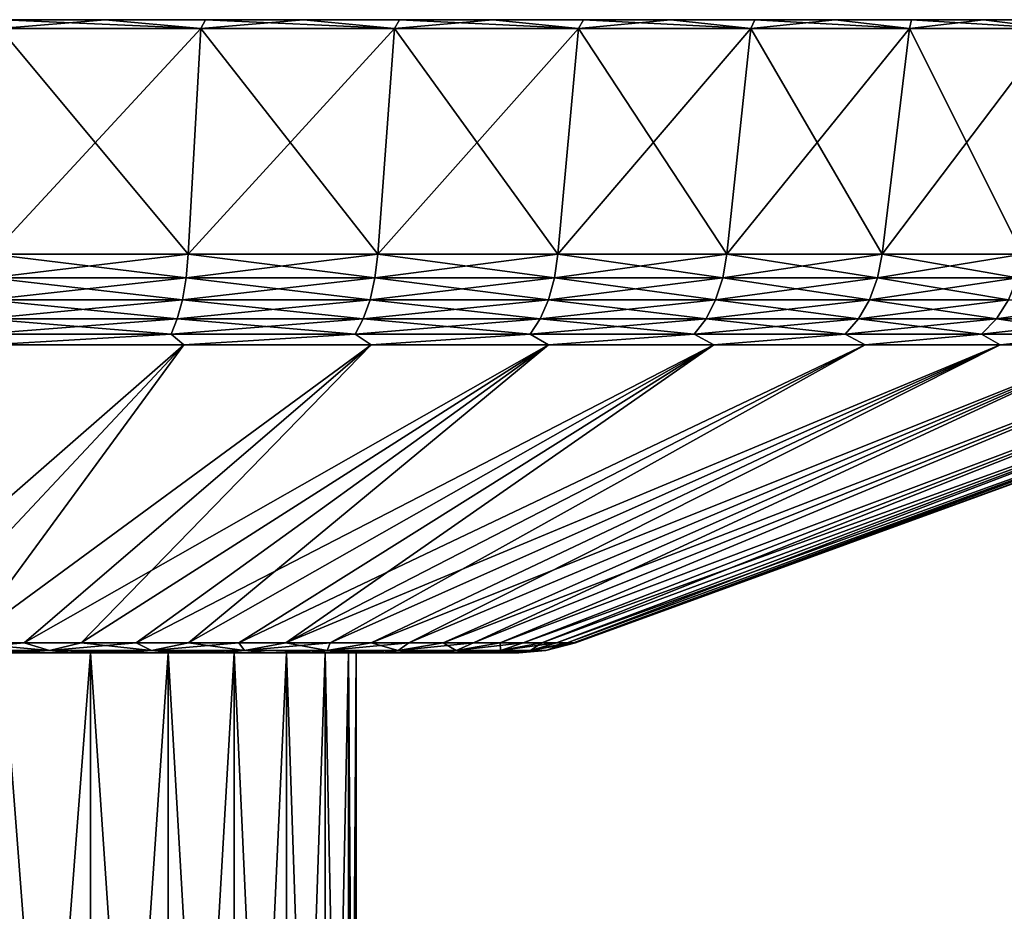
# Model space of a CAD drawing. Header units: metres. Extents: x -109 to 109, y -67 to 73.
# Tile 252 of 253: x 84 to 100, y 58 to 73. Entities that reach past the tile are written whole.
import ezdxf

# ---------------------------------------------------------------- set-up
doc = ezdxf.new("R2010")
doc.units = ezdxf.units.M
doc.layers.add('solid_508035_K244200000C76', color=7, linetype='CONTINUOUS')

msp = doc.modelspace()

# ---------------------------------------------------------------- linework, layer by layer
at = {"layer": 'solid_508035_K244200000C76'}
for points in [[(85.261673, 72.739403, -37.582069), (86.877274, 72.589401, -37.968445), (83.486443, 72.589401, -38.909897)], [(83.542526, 72.739403, -38.025524), (85.261673, 72.739403, -37.582069), (83.486443, 72.589401, -38.909897)], [(83.542526, 72.739403, 23.686111), (83.486443, 72.589401, 24.570484), (86.877274, 72.589401, 23.629032)], [(85.261673, 72.739403, 23.242659), (83.542526, 72.739403, 23.686111), (86.877274, 72.589401, 23.629032)], [(83.542526, 72.739403, -38.025524), (83.542526, 72.739403, 23.686111), (85.261673, 72.739403, 23.242659)], [(83.542526, 72.739403, -38.025524), (85.261673, 72.739403, 23.242659), (85.261673, 72.739403, -37.582069)], [(85.261673, 72.739403, -37.582069), (86.953156, 72.739403, -37.042938), (86.877274, 72.589401, -37.968445)], [(86.953156, 72.739403, 22.703526), (85.261673, 72.739403, 23.242659), (86.877274, 72.589401, 23.629032)], [(85.261673, 72.739403, -37.582069), (85.261673, 72.739403, 23.242659), (86.953156, 72.739403, 22.703526)], [(85.261673, 72.739403, -37.582069), (86.953156, 72.739403, 22.703526), (86.953156, 72.739403, -37.042938)], [(88.61161, 72.739403, -36.409878), (90.146439, 72.589401, -36.66589), (86.877274, 72.589401, -37.968445)], [(86.953156, 72.739403, -37.042938), (88.61161, 72.739403, -36.409878), (86.877274, 72.589401, -37.968445)], [(86.953156, 72.739403, 22.703526), (86.877274, 72.589401, 23.629032), (90.146439, 72.589401, 22.326477)], [(88.61161, 72.739403, 22.070465), (86.953156, 72.739403, 22.703526), (90.146439, 72.589401, 22.326477)], [(86.953156, 72.739403, -37.042938), (86.953156, 72.739403, 22.703526), (88.61161, 72.739403, 22.070465)], [(86.953156, 72.739403, -37.042938), (88.61161, 72.739403, 22.070465), (88.61161, 72.739403, -36.409878)], [(88.61161, 72.739403, -36.409878), (90.232147, 72.739403, -35.684734), (90.146439, 72.589401, -36.66589)], [(90.232147, 72.739403, 21.345324), (88.61161, 72.739403, 22.070465), (90.146439, 72.589401, 22.326477)], [(88.61161, 72.739403, -36.409878), (88.61161, 72.739403, 22.070465), (90.232147, 72.739403, 21.345324)], [(88.61161, 72.739403, -36.409878), (90.232147, 72.739403, 21.345324), (90.232147, 72.739403, -35.684734)], [(91.809311, 72.739403, -34.869949), (93.255524, 72.589401, -35.017551), (90.146439, 72.589401, -36.66589)], [(90.232147, 72.739403, -35.684734), (91.809311, 72.739403, -34.869949), (90.146439, 72.589401, -36.66589)], [(90.232147, 72.739403, 21.345324), (90.146439, 72.589401, 22.326477), (93.255524, 72.589401, 20.678141)], [(91.809311, 72.739403, 20.530537), (90.232147, 72.739403, 21.345324), (93.255524, 72.589401, 20.678141)], [(90.232147, 72.739403, -35.684734), (90.232147, 72.739403, 21.345324), (91.809311, 72.739403, 20.530537)], [(90.232147, 72.739403, -35.684734), (91.809311, 72.739403, 20.530537), (91.809311, 72.739403, -34.869949)], [(91.809311, 72.739403, -34.869949), (93.338463, 72.739403, -33.96793), (93.255524, 72.589401, -35.017551)], [(93.338463, 72.739403, 19.628519), (91.809311, 72.739403, 20.530537), (93.255524, 72.589401, 20.678141)], [(91.809311, 72.739403, -34.869949), (91.809311, 72.739403, 20.530537), (93.338463, 72.739403, 19.628519)], [(91.809311, 72.739403, -34.869949), (93.338463, 72.739403, 19.628519), (93.338463, 72.739403, -33.96793)], [(94.814568, 72.739403, -32.981628), (96.168236, 72.589401, -33.042675), (93.255524, 72.589401, -35.017551)], [(93.338463, 72.739403, -33.96793), (94.814568, 72.739403, -32.981628), (93.255524, 72.589401, -35.017551)], [(93.338463, 72.739403, 19.628519), (93.255524, 72.589401, 20.678141), (96.168236, 72.589401, 18.703262)], [(94.814568, 72.739403, 18.642218), (93.338463, 72.739403, 19.628519), (96.168236, 72.589401, 18.703262)], [(93.338463, 72.739403, -33.96793), (93.338463, 72.739403, 19.628519), (94.814568, 72.739403, 18.642218)], [(93.338463, 72.739403, -33.96793), (94.814568, 72.739403, 18.642218), (94.814568, 72.739403, -32.981628)], [(94.814568, 72.739403, -32.981628), (96.233002, 72.739403, -31.914146), (96.168236, 72.589401, -33.042675)], [(96.233002, 72.739403, 17.574736), (94.814568, 72.739403, 18.642218), (96.168236, 72.589401, 18.703262)], [(94.814568, 72.739403, -32.981628), (94.814568, 72.739403, 18.642218), (96.233002, 72.739403, 17.574736)], [(94.814568, 72.739403, -32.981628), (96.233002, 72.739403, 17.574736), (96.233002, 72.739403, -31.914146)], [(97.589424, 72.739403, -30.768745), (98.850258, 72.589401, -30.764532), (96.168236, 72.589401, -33.042675)], [(96.233002, 72.739403, -31.914146), (97.589424, 72.739403, -30.768745), (96.168236, 72.589401, -33.042675)], [(96.233002, 72.739403, 17.574736), (96.168236, 72.589401, 18.703262), (98.850258, 72.589401, 16.425121)], [(97.589424, 72.739403, 16.429335), (96.233002, 72.739403, 17.574736), (98.850258, 72.589401, 16.425121)], [(96.233002, 72.739403, -31.914146), (96.233002, 72.739403, 17.574736), (97.589424, 72.739403, 16.429335)], [(96.233002, 72.739403, -31.914146), (97.589424, 72.739403, 16.429335), (97.589424, 72.739403, -30.768745)], [(97.589424, 72.739403, -30.768745), (98.879433, 72.739403, -29.54915), (98.850258, 72.589401, -30.764532)], [(98.879433, 72.739403, 15.20974), (97.589424, 72.739403, 16.429335), (98.850258, 72.589401, 16.425121)], [(97.589424, 72.739403, -30.768745), (97.589424, 72.739403, 16.429335), (98.879433, 72.739403, 15.20974)], [(97.589424, 72.739403, -30.768745), (98.879433, 72.739403, 15.20974), (98.879433, 72.739403, -29.54915)], [(100.099121, 72.739403, -28.259041), (101.270203, 72.589401, -28.209833), (98.850258, 72.589401, -30.764532)], [(98.879433, 72.739403, -29.54915), (100.099121, 72.739403, -28.259041), (98.850258, 72.589401, -30.764532)], [(98.879433, 72.739403, 15.20974), (98.850258, 72.589401, 16.425121), (101.270203, 72.589401, 13.870421)], [(100.099121, 72.739403, 13.91963), (98.879433, 72.739403, 15.20974), (101.270203, 72.589401, 13.870421)], [(98.879433, 72.739403, -29.54915), (98.879433, 72.739403, 15.20974), (100.099121, 72.739403, 13.91963)], [(98.879433, 72.739403, -29.54915), (100.099121, 72.739403, 13.91963), (100.099121, 72.739403, -28.259041)], [(100.099121, 72.739403, -28.259041), (101.244362, 72.739403, -26.902798), (101.270203, 72.589401, -28.209833)], [(101.244362, 72.739403, 12.563387), (100.099121, 72.739403, 13.91963), (101.270203, 72.589401, 13.870421)], [(100.099121, 72.739403, -28.259041), (100.099121, 72.739403, 13.91963), (101.244362, 72.739403, 12.563387)], [(100.099121, 72.739403, -28.259041), (101.244362, 72.739403, 12.563387), (101.244362, 72.739403, -26.902798)], [(83.34201, 68.776558, -38.253284), (83.486443, 72.589401, -38.909897), (86.877274, 72.589401, -37.968445)], [(86.662628, 68.776558, -37.331322), (83.34201, 68.776558, -38.253284), (86.877274, 72.589401, -37.968445)], [(83.34201, 68.776558, 23.913876), (86.662628, 68.776558, 22.991911), (83.486443, 72.589401, 24.570484)], [(86.662628, 68.776558, 22.991911), (86.877274, 72.589401, 23.629032), (83.486443, 72.589401, 24.570484)], [(86.662628, 68.776558, -37.331322), (86.877274, 72.589401, -37.968445), (90.146439, 72.589401, -36.66589)], [(89.864098, 68.776558, -36.05574), (86.662628, 68.776558, -37.331322), (90.146439, 72.589401, -36.66589)], [(86.662628, 68.776558, 22.991911), (89.864098, 68.776558, 21.716328), (86.877274, 72.589401, 23.629032)], [(89.864098, 68.776558, 21.716328), (90.146439, 72.589401, 22.326477), (86.877274, 72.589401, 23.629032)], [(89.864098, 68.776558, -36.05574), (90.146439, 72.589401, -36.66589), (93.255524, 72.589401, -35.017551)], [(92.90889, 68.776558, -34.441494), (89.864098, 68.776558, -36.05574), (93.255524, 72.589401, -35.017551)], [(89.864098, 68.776558, 21.716328), (92.90889, 68.776558, 20.102081), (90.146439, 72.589401, 22.326477)], [(92.90889, 68.776558, 20.102081), (93.255524, 72.589401, 20.678141), (90.146439, 72.589401, 22.326477)], [(92.90889, 68.776558, -34.441494), (93.255524, 72.589401, -35.017551), (96.168236, 72.589401, -33.042675)], [(95.761292, 68.776558, -32.507515), (92.90889, 68.776558, -34.441494), (96.168236, 72.589401, -33.042675)], [(92.90889, 68.776558, 20.102081), (95.761292, 68.776558, 18.168104), (93.255524, 72.589401, 20.678141)], [(95.761292, 68.776558, 18.168104), (96.168236, 72.589401, 18.703262), (93.255524, 72.589401, 20.678141)], [(95.761292, 68.776558, -32.507515), (96.168236, 72.589401, -33.042675), (98.850258, 72.589401, -30.764532)], [(98.387886, 68.776558, -30.276468), (95.761292, 68.776558, -32.507515), (98.850258, 72.589401, -30.764532)], [(95.761292, 68.776558, 18.168104), (98.387886, 68.776558, 15.937057), (96.168236, 72.589401, 18.703262)], [(98.387886, 68.776558, 15.937057), (98.850258, 72.589401, 16.425121), (96.168236, 72.589401, 18.703262)], [(98.387886, 68.776558, -30.276468), (98.850258, 72.589401, -30.764532), (101.270203, 72.589401, -28.209833)], [(100.757858, 68.776558, -27.774519), (98.387886, 68.776558, -30.276468), (101.270203, 72.589401, -28.209833)], [(98.387886, 68.776558, 15.937057), (100.757858, 68.776558, 13.435107), (98.850258, 72.589401, 16.425121)], [(100.757858, 68.776558, 13.435107), (101.270203, 72.589401, 13.870421), (98.850258, 72.589401, 16.425121)], [(83.317337, 68.375809, -38.14119), (83.34201, 68.776558, -38.253284), (86.662628, 68.776558, -37.331322)], [(83.317337, 68.375809, -38.14119), (86.662628, 68.776558, -37.331322), (86.625984, 68.375809, -37.222549)], [(86.625984, 68.375809, 22.883141), (83.34201, 68.776558, 23.913876), (83.317337, 68.375809, 23.801781)], [(86.625984, 68.375809, 22.883141), (86.662628, 68.776558, 22.991911), (83.34201, 68.776558, 23.913876)], [(86.625984, 68.375809, -37.222549), (86.662628, 68.776558, -37.331322), (89.864098, 68.776558, -36.05574)], [(86.625984, 68.375809, -37.222549), (89.864098, 68.776558, -36.05574), (89.81591, 68.375809, -35.951569)], [(89.81591, 68.375809, 21.612158), (86.662628, 68.776558, 22.991911), (86.625984, 68.375809, 22.883141)], [(89.81591, 68.375809, 21.612158), (89.864098, 68.776558, 21.716328), (86.662628, 68.776558, 22.991911)], [(89.81591, 68.375809, -35.951569), (89.864098, 68.776558, -36.05574), (92.90889, 68.776558, -34.441494)], [(89.81591, 68.375809, -35.951569), (92.90889, 68.776558, -34.441494), (92.849716, 68.375809, -34.343143)], [(92.849716, 68.375809, 20.003735), (89.864098, 68.776558, 21.716328), (89.81591, 68.375809, 21.612158)], [(92.849716, 68.375809, 20.003735), (92.90889, 68.776558, 20.102081), (89.864098, 68.776558, 21.716328)], [(92.849716, 68.375809, -34.343143), (92.90889, 68.776558, -34.441494), (95.761292, 68.776558, -32.507515)], [(92.849716, 68.375809, -34.343143), (95.761292, 68.776558, -32.507515), (95.691841, 68.375809, -32.416138)], [(95.691841, 68.375809, 18.076727), (92.90889, 68.776558, 20.102081), (92.849716, 68.375809, 20.003735)], [(95.691841, 68.375809, 18.076727), (95.761292, 68.776558, 18.168104), (92.90889, 68.776558, 20.102081)], [(95.691841, 68.375809, -32.416138), (95.761292, 68.776558, -32.507515), (98.387886, 68.776558, -30.276468)], [(95.691841, 68.375809, -32.416138), (98.387886, 68.776558, -30.276468), (98.308952, 68.375809, -30.19314)], [(98.308952, 68.375809, 15.853728), (95.761292, 68.776558, 18.168104), (95.691841, 68.375809, 18.076727)], [(98.308952, 68.375809, 15.853728), (98.387886, 68.776558, 15.937057), (95.761292, 68.776558, 18.168104)], [(98.308952, 68.375809, -30.19314), (98.387886, 68.776558, -30.276468), (100.757858, 68.776558, -27.774519)], [(98.308952, 68.375809, -30.19314), (100.757858, 68.776558, -27.774519), (100.67038, 68.375809, -27.700212)], [(100.67038, 68.375809, 13.360801), (98.387886, 68.776558, 15.937057), (98.308952, 68.375809, 15.853728)], [(100.67038, 68.375809, 13.360801), (100.757858, 68.776558, 13.435107), (98.387886, 68.776558, 15.937057)], [(83.317337, 68.375809, 23.801781), (83.275139, 68.006165, 23.610075), (86.563309, 68.006165, 22.697121)], [(86.625984, 68.375809, -37.222549), (86.563309, 68.006165, -37.03653), (83.275139, 68.006165, -37.949486)], [(83.317337, 68.375809, -38.14119), (86.625984, 68.375809, -37.222549), (83.275139, 68.006165, -37.949486)], [(86.625984, 68.375809, 22.883141), (83.317337, 68.375809, 23.801781), (86.563309, 68.006165, 22.697121)], [(86.625984, 68.375809, 22.883141), (86.563309, 68.006165, 22.697121), (89.733482, 68.006165, 21.434006)], [(89.81591, 68.375809, -35.951569), (89.733482, 68.006165, -35.773415), (86.563309, 68.006165, -37.03653)], [(86.625984, 68.375809, -37.222549), (89.81591, 68.375809, -35.951569), (86.563309, 68.006165, -37.03653)], [(89.81591, 68.375809, 21.612158), (86.625984, 68.375809, 22.883141), (89.733482, 68.006165, 21.434006)], [(89.81591, 68.375809, 21.612158), (89.733482, 68.006165, 21.434006), (92.748512, 68.006165, 19.835537)], [(92.849716, 68.375809, -34.343143), (92.748512, 68.006165, -34.17495), (89.733482, 68.006165, -35.773415)], [(89.81591, 68.375809, -35.951569), (92.849716, 68.375809, -34.343143), (89.733482, 68.006165, -35.773415)], [(92.849716, 68.375809, 20.003735), (89.81591, 68.375809, 21.612158), (92.748512, 68.006165, 19.835537)], [(92.849716, 68.375809, 20.003735), (92.748512, 68.006165, 19.835537), (95.573044, 68.006165, 17.920458)], [(95.691841, 68.375809, -32.416138), (95.573044, 68.006165, -32.259869), (92.748512, 68.006165, -34.17495)], [(92.849716, 68.375809, -34.343143), (95.691841, 68.375809, -32.416138), (92.748512, 68.006165, -34.17495)], [(95.691841, 68.375809, 18.076727), (92.849716, 68.375809, 20.003735), (95.573044, 68.006165, 17.920458)], [(95.691841, 68.375809, 18.076727), (95.573044, 68.006165, 17.920458), (98.173965, 68.006165, 15.71122)], [(98.308952, 68.375809, -30.19314), (98.173965, 68.006165, -30.050631), (95.573044, 68.006165, -32.259869)], [(95.691841, 68.375809, -32.416138), (98.308952, 68.375809, -30.19314), (95.573044, 68.006165, -32.259869)], [(98.308952, 68.375809, 15.853728), (95.691841, 68.375809, 18.076727), (98.173965, 68.006165, 15.71122)], [(98.308952, 68.375809, 15.853728), (98.173965, 68.006165, 15.71122), (100.520775, 68.006165, 13.233723)], [(100.67038, 68.375809, -27.700212), (100.520775, 68.006165, -27.573133), (98.173965, 68.006165, -30.050631)], [(98.308952, 68.375809, -30.19314), (100.67038, 68.375809, -27.700212), (98.173965, 68.006165, -30.050631)], [(100.67038, 68.375809, 13.360801), (98.308952, 68.375809, 15.853728), (100.520775, 68.006165, 13.233723)], [(83.275139, 68.006165, 23.610075), (83.217331, 67.685463, 23.347437), (86.47744, 67.685463, 22.442272)], [(86.563309, 68.006165, -37.03653), (86.47744, 67.685463, -36.781685), (83.217331, 67.685463, -37.686848)], [(83.275139, 68.006165, -37.949486), (86.563309, 68.006165, -37.03653), (83.217331, 67.685463, -37.686848)], [(86.563309, 68.006165, 22.697121), (83.275139, 68.006165, 23.610075), (86.47744, 67.685463, 22.442272)], [(86.563309, 68.006165, 22.697121), (86.47744, 67.685463, 22.442272), (89.620567, 67.685463, 21.189936)], [(89.733482, 68.006165, -35.773415), (89.620567, 67.685463, -35.529346), (86.47744, 67.685463, -36.781685)], [(86.563309, 68.006165, -37.03653), (89.733482, 68.006165, -35.773415), (86.47744, 67.685463, -36.781685)], [(89.733482, 68.006165, 21.434006), (86.563309, 68.006165, 22.697121), (89.620567, 67.685463, 21.189936)], [(89.733482, 68.006165, 21.434006), (89.620567, 67.685463, 21.189936), (92.609871, 67.685463, 19.605106)], [(92.748512, 68.006165, -34.17495), (92.609871, 67.685463, -33.944519), (89.620567, 67.685463, -35.529346)], [(89.733482, 68.006165, -35.773415), (92.748512, 68.006165, -34.17495), (89.620567, 67.685463, -35.529346)], [(92.748512, 68.006165, 19.835537), (89.733482, 68.006165, 21.434006), (92.609871, 67.685463, 19.605106)], [(92.748512, 68.006165, 19.835537), (92.609871, 67.685463, 19.605106), (95.410301, 67.685463, 17.706367)], [(95.573044, 68.006165, -32.259869), (95.410301, 67.685463, -32.04578), (92.609871, 67.685463, -33.944519)], [(92.748512, 68.006165, -34.17495), (95.573044, 68.006165, -32.259869), (92.609871, 67.685463, -33.944519)], [(95.573044, 68.006165, 17.920458), (92.748512, 68.006165, 19.835537), (95.410301, 67.685463, 17.706367)], [(95.573044, 68.006165, 17.920458), (95.410301, 67.685463, 17.706367), (97.989021, 67.685463, 15.515981)], [(98.173965, 68.006165, -30.050631), (97.989021, 67.685463, -29.855392), (95.410301, 67.685463, -32.04578)], [(95.573044, 68.006165, -32.259869), (98.173965, 68.006165, -30.050631), (95.410301, 67.685463, -32.04578)], [(98.173965, 68.006165, 15.71122), (95.573044, 68.006165, 17.920458), (97.989021, 67.685463, 15.515981)], [(98.173965, 68.006165, 15.71122), (97.989021, 67.685463, 15.515981), (100.315811, 67.685463, 13.059624)], [(100.520775, 68.006165, -27.573133), (100.315811, 67.685463, -27.399035), (97.989021, 67.685463, -29.855392)], [(98.173965, 68.006165, -30.050631), (100.520775, 68.006165, -27.573133), (97.989021, 67.685463, -29.855392)], [(100.520775, 68.006165, 13.233723), (98.173965, 68.006165, 15.71122), (100.315811, 67.685463, 13.059624)], [(100.520775, 68.006165, 13.233723), (100.315811, 67.685463, 13.059624), (102.363373, 67.685463, 10.366097)], [(102.58596, 68.006165, -24.856426), (102.363373, 67.685463, -24.705507), (100.315811, 67.685463, -27.399035)], [(100.520775, 68.006165, -27.573133), (102.58596, 68.006165, -24.856426), (100.315811, 67.685463, -27.399035)], [(83.217331, 67.685463, 23.347437), (83.146439, 67.427757, 23.025368), (86.372139, 67.427757, 22.129755)], [(86.47744, 67.685463, -36.781685), (86.372139, 67.427757, -36.469166), (83.146439, 67.427757, -37.364777)], [(83.217331, 67.685463, -37.686848), (86.47744, 67.685463, -36.781685), (83.146439, 67.427757, -37.364777)], [(86.47744, 67.685463, 22.442272), (83.217331, 67.685463, 23.347437), (86.372139, 67.427757, 22.129755)], [(86.47744, 67.685463, 22.442272), (86.372139, 67.427757, 22.129755), (89.482094, 67.427757, 20.890635)], [(89.620567, 67.685463, -35.529346), (89.482094, 67.427757, -35.230045), (86.372139, 67.427757, -36.469166)], [(86.47744, 67.685463, -36.781685), (89.620567, 67.685463, -35.529346), (86.372139, 67.427757, -36.469166)], [(89.620567, 67.685463, 21.189936), (86.47744, 67.685463, 22.442272), (89.482094, 67.427757, 20.890635)], [(89.620567, 67.685463, 21.189936), (89.482094, 67.427757, 20.890635), (92.43985, 67.427757, 19.322533)], [(92.609871, 67.685463, -33.944519), (92.43985, 67.427757, -33.661945), (89.482094, 67.427757, -35.230045)], [(89.620567, 67.685463, -35.529346), (92.609871, 67.685463, -33.944519), (89.482094, 67.427757, -35.230045)], [(92.609871, 67.685463, 19.605106), (89.620567, 67.685463, 21.189936), (92.43985, 67.427757, 19.322533)], [(92.609871, 67.685463, 19.605106), (92.43985, 67.427757, 19.322533), (95.210724, 67.427757, 17.443832)], [(95.410301, 67.685463, -32.04578), (95.210724, 67.427757, -31.783243), (92.43985, 67.427757, -33.661945)], [(92.609871, 67.685463, -33.944519), (95.410301, 67.685463, -32.04578), (92.43985, 67.427757, -33.661945)], [(95.410301, 67.685463, 17.706367), (92.609871, 67.685463, 19.605106), (95.210724, 67.427757, 17.443832)], [(95.410301, 67.685463, 17.706367), (95.210724, 67.427757, 17.443832), (97.762238, 67.427757, 15.276563)], [(97.989021, 67.685463, -29.855392), (97.762238, 67.427757, -29.615973), (95.210724, 67.427757, -31.783243)], [(95.410301, 67.685463, -32.04578), (97.989021, 67.685463, -29.855392), (95.210724, 67.427757, -31.783243)], [(97.989021, 67.685463, 15.515981), (95.410301, 67.685463, 17.706367), (97.762238, 67.427757, 15.276563)], [(97.989021, 67.685463, 15.515981), (97.762238, 67.427757, 15.276563), (100.064461, 67.427757, 12.846129)], [(100.315811, 67.685463, -27.399035), (100.064461, 67.427757, -27.185541), (97.762238, 67.427757, -29.615973)], [(97.989021, 67.685463, -29.855392), (100.315811, 67.685463, -27.399035), (97.762238, 67.427757, -29.615973)], [(100.315811, 67.685463, 13.059624), (97.989021, 67.685463, 15.515981), (100.064461, 67.427757, 12.846129)], [(100.315811, 67.685463, 13.059624), (100.064461, 67.427757, 12.846129), (102.090416, 67.427757, 10.181029)], [(102.363373, 67.685463, -24.705507), (102.090416, 67.427757, -24.520439), (100.064461, 67.427757, -27.185541)], [(100.315811, 67.685463, -27.399035), (102.363373, 67.685463, -24.705507), (100.064461, 67.427757, -27.185541)], [(102.363373, 67.685463, 10.366097), (100.315811, 67.685463, 13.059624), (102.090416, 67.427757, 10.181029)], [(86.372139, 67.427757, 22.129755), (83.146439, 67.427757, 23.025368), (83.296196, 67.244469, 22.606672)], [(83.146439, 67.427757, -37.364777), (86.372139, 67.427757, -36.469166), (83.296173, 67.244469, -36.946087)], [(86.372139, 67.427757, -36.469166), (86.587364, 67.244469, -35.997921), (83.296173, 67.244469, -36.946087)], [(86.372139, 67.427757, 22.129755), (83.296196, 67.244469, 22.606672), (86.587379, 67.244469, 21.658504)], [(89.482094, 67.427757, 20.890635), (86.372139, 67.427757, 22.129755), (86.587379, 67.244469, 21.658504)], [(86.372139, 67.427757, -36.469166), (89.482094, 67.427757, -35.230045), (86.587364, 67.244469, -35.997921)], [(89.482094, 67.427757, -35.230045), (89.751678, 67.244469, -34.687225), (86.587364, 67.244469, -35.997921)], [(89.482094, 67.427757, 20.890635), (86.587379, 67.244469, 21.658504), (89.751694, 67.244469, 20.347807)], [(92.43985, 67.427757, 19.322533), (89.482094, 67.427757, 20.890635), (89.751694, 67.244469, 20.347807)], [(89.482094, 67.427757, -35.230045), (92.43985, 67.427757, -33.661945), (89.751678, 67.244469, -34.687225)], [(92.43985, 67.427757, -33.661945), (92.749336, 67.244469, -33.030487), (89.751678, 67.244469, -34.687225)], [(92.43985, 67.427757, 19.322533), (89.751694, 67.244469, 20.347807), (92.749352, 67.244469, 18.691065)], [(95.210724, 67.427757, 17.443832), (92.43985, 67.427757, 19.322533), (92.749352, 67.244469, 18.691065)], [(92.43985, 67.427757, -33.661945), (95.210724, 67.427757, -31.783243), (92.749336, 67.244469, -33.030487)], [(95.210724, 67.427757, -31.783243), (95.542664, 67.244469, -31.048527), (92.749336, 67.244469, -33.030487)], [(95.210724, 67.427757, 17.443832), (92.749352, 67.244469, 18.691065), (95.542671, 67.244469, 16.709105)], [(97.762238, 67.427757, 15.276563), (95.210724, 67.427757, 17.443832), (95.542671, 67.244469, 16.709105)], [(95.210724, 67.427757, -31.783243), (97.762238, 67.427757, -29.615973), (95.542664, 67.244469, -31.048527)], [(97.762238, 67.427757, -29.615973), (98.096512, 67.244469, -28.766273), (95.542664, 67.244469, -31.048527)], [(97.762238, 67.427757, 15.276563), (95.542671, 67.244469, 16.709105), (98.096519, 67.244469, 14.426849)], [(100.064461, 67.427757, 12.846129), (97.762238, 67.427757, 15.276563), (98.096519, 67.244469, 14.426849)], [(97.762238, 67.427757, -29.615973), (100.064461, 67.427757, -27.185541), (98.096512, 67.244469, -28.766273)], [(100.064461, 67.427757, -27.185541), (100.378761, 67.244469, -26.212437), (98.096512, 67.244469, -28.766273)], [(100.064461, 67.427757, 12.846129), (98.096519, 67.244469, 14.426849), (100.378777, 67.244469, 11.873012)], [(102.090416, 67.427757, 10.181029), (100.064461, 67.427757, 12.846129), (100.378777, 67.244469, 11.873012)], [(100.064461, 67.427757, -27.185541), (102.090416, 67.427757, -24.520439), (100.378761, 67.244469, -26.212437)], [(102.090416, 67.427757, -24.520439), (102.360733, 67.244469, -23.419121), (100.378761, 67.244469, -26.212437)], [(102.090416, 67.427757, 10.181029), (100.378777, 67.244469, 11.873012), (102.360741, 67.244469, 9.079695)], [(86.587364, 67.244469, -35.997921), (81.869728, 62.20826, -22.988409), (80.823624, 62.20826, -23.30574)], [(83.296173, 67.244469, -36.946087), (86.587364, 67.244469, -35.997921), (80.823624, 62.20826, -23.30574)], [(86.587364, 67.244469, -35.997921), (82.892838, 62.20826, -22.603336), (81.869728, 62.20826, -22.988409)], [(86.587379, 67.244469, 21.658504), (81.869736, 62.20826, 8.648994), (82.892845, 62.20826, 8.263924)], [(86.587379, 67.244469, 21.658504), (83.296196, 67.244469, 22.606672), (81.869736, 62.20826, 8.648994)], [(89.751678, 67.244469, -34.687225), (83.888565, 62.20826, -22.152178), (82.892838, 62.20826, -22.603336)], [(86.587364, 67.244469, -35.997921), (89.751678, 67.244469, -34.687225), (82.892838, 62.20826, -22.603336)], [(89.751694, 67.244469, 20.347807), (82.892845, 62.20826, 8.263924), (83.888573, 62.20826, 7.812763)], [(89.751694, 67.244469, 20.347807), (86.587379, 67.244469, 21.658504), (82.892845, 62.20826, 8.263924)], [(92.749336, 67.244469, -33.030487), (84.852646, 62.20826, -21.636862), (83.888565, 62.20826, -22.152178)], [(89.751678, 67.244469, -34.687225), (92.749336, 67.244469, -33.030487), (83.888565, 62.20826, -22.152178)], [(89.751694, 67.244469, 20.347807), (83.888573, 62.20826, 7.812763), (84.852654, 62.20826, 7.297447)], [(92.749336, 67.244469, -33.030487), (85.78096, 62.20826, -21.059599), (84.852646, 62.20826, -21.636862)], [(92.749352, 67.244469, 18.691065), (84.852654, 62.20826, 7.297447), (85.780968, 62.20826, 6.720181)], [(92.749352, 67.244469, 18.691065), (89.751694, 67.244469, 20.347807), (84.852654, 62.20826, 7.297447)], [(95.542664, 67.244469, -31.048527), (86.669525, 62.20826, -20.422857), (85.78096, 62.20826, -21.059599)], [(92.749336, 67.244469, -33.030487), (95.542664, 67.244469, -31.048527), (85.78096, 62.20826, -21.059599)], [(92.749352, 67.244469, 18.691065), (85.780968, 62.20826, 6.720181), (86.66954, 62.20826, 6.083439)], [(95.542664, 67.244469, -31.048527), (87.514549, 62.20826, -19.729364), (86.669525, 62.20826, -20.422857)], [(95.542671, 67.244469, 16.709105), (86.66954, 62.20826, 6.083439), (87.514557, 62.20826, 5.389947)], [(95.542671, 67.244469, 16.709105), (92.749352, 67.244469, 18.691065), (86.66954, 62.20826, 6.083439)], [(98.096512, 67.244469, -28.766273), (88.312408, 62.20826, -18.98209), (87.514549, 62.20826, -19.729364)], [(95.542664, 67.244469, -31.048527), (98.096512, 67.244469, -28.766273), (87.514549, 62.20826, -19.729364)], [(95.542671, 67.244469, 16.709105), (87.514557, 62.20826, 5.389947), (88.312408, 62.20826, 4.642673)], [(100.378761, 67.244469, -26.212437), (89.059677, 62.20826, -18.184233), (88.312408, 62.20826, -18.98209)], [(98.096512, 67.244469, -28.766273), (100.378761, 67.244469, -26.212437), (88.312408, 62.20826, -18.98209)], [(98.096519, 67.244469, 14.426849), (88.312408, 62.20826, 4.642673), (89.059685, 62.20826, 3.844815)], [(98.096519, 67.244469, 14.426849), (95.542671, 67.244469, 16.709105), (88.312408, 62.20826, 4.642673)], [(100.378761, 67.244469, -26.212437), (89.753174, 62.20826, -17.339209), (89.059677, 62.20826, -18.184233)], [(100.378777, 67.244469, 11.873012), (89.059685, 62.20826, 3.844815), (89.753174, 62.20826, 2.999791)], [(100.378777, 67.244469, 11.873012), (98.096519, 67.244469, 14.426849), (89.059685, 62.20826, 3.844815)], [(102.360733, 67.244469, -23.419121), (90.389908, 62.20826, -16.450638), (89.753174, 62.20826, -17.339209)], [(100.378761, 67.244469, -26.212437), (102.360733, 67.244469, -23.419121), (89.753174, 62.20826, -17.339209)], [(100.378777, 67.244469, 11.873012), (89.753174, 62.20826, 2.999791), (90.389915, 62.20826, 2.111218)], [(102.360733, 67.244469, -23.419121), (90.967171, 62.20826, -15.522323), (90.389908, 62.20826, -16.450638)], [(102.360741, 67.244469, 9.079695), (90.389915, 62.20826, 2.111218), (90.967178, 62.20826, 1.182904)], [(102.360741, 67.244469, 9.079695), (100.378777, 67.244469, 11.873012), (90.389915, 62.20826, 2.111218)], [(104.017487, 67.244469, -20.421457), (91.482483, 62.20826, -14.558242), (90.967171, 62.20826, -15.522323)], [(102.360733, 67.244469, -23.419121), (104.017487, 67.244469, -20.421457), (90.967171, 62.20826, -15.522323)], [(102.360741, 67.244469, 9.079695), (90.967178, 62.20826, 1.182904), (91.482491, 62.20826, 0.218822)], [(104.017487, 67.244469, -20.421457), (91.93364, 62.20826, -13.562522), (91.482483, 62.20826, -14.558242)], [(104.017494, 67.244469, 6.08203), (91.482491, 62.20826, 0.218822), (91.93364, 62.20826, -0.776898)], [(104.017494, 67.244469, 6.08203), (102.360741, 67.244469, 9.079695), (91.482491, 62.20826, 0.218822)], [(105.328186, 67.244469, -17.257154), (92.318703, 62.20826, -12.539429), (91.93364, 62.20826, -13.562522)], [(104.017487, 67.244469, -20.421457), (105.328186, 67.244469, -17.257154), (91.93364, 62.20826, -13.562522)], [(105.328194, 67.244469, 2.917726), (91.93364, 62.20826, -0.776898), (92.31871, 62.20826, -1.799992)], [(105.328194, 67.244469, 2.917726), (104.017494, 67.244469, 6.08203), (91.93364, 62.20826, -0.776898)], [(106.27636, 67.244469, -13.965981), (92.636032, 62.20826, -11.49334), (92.318703, 62.20826, -12.539429)], [(105.328186, 67.244469, -17.257154), (106.27636, 67.244469, -13.965981), (92.318703, 62.20826, -12.539429)], [(105.328194, 67.244469, 2.917726), (92.31871, 62.20826, -1.799992), (92.636032, 62.20826, -2.84608)], [(106.27636, 67.244469, -13.965981), (92.884262, 62.20826, -10.428738), (92.636032, 62.20826, -11.49334)], [(106.276367, 67.244469, -0.373447), (92.636032, 62.20826, -2.84608), (92.884262, 62.20826, -3.910682)], [(106.276367, 67.244469, -0.373447), (105.328194, 67.244469, 2.917726), (92.636032, 62.20826, -2.84608)], [(106.850075, 67.244469, -10.589354), (93.062332, 62.20826, -9.35018), (92.884262, 62.20826, -10.428738)], [(106.27636, 67.244469, -13.965981), (106.850075, 67.244469, -10.589354), (92.884262, 62.20826, -10.428738)], [(106.276367, 67.244469, -0.373447), (92.884262, 62.20826, -3.910682), (93.062332, 62.20826, -4.989241)], [(106.850075, 67.244469, -10.589354), (93.169479, 62.20826, -8.262284), (93.062332, 62.20826, -9.35018)], [(106.850075, 67.244469, -3.750075), (93.062332, 62.20826, -4.989241), (93.169479, 62.20826, -6.077136)], [(106.850075, 67.244469, -3.750075), (106.276367, 67.244469, -0.373447), (93.062332, 62.20826, -4.989241)], [(107.042114, 67.244469, -7.169714), (93.205246, 62.20826, -7.16971), (93.169479, 62.20826, -8.262284)], [(106.850075, 67.244469, -10.589354), (107.042114, 67.244469, -7.169714), (93.169479, 62.20826, -8.262284)], [(106.850075, 67.244469, -3.750075), (93.169479, 62.20826, -6.077136), (93.205246, 62.20826, -7.16971)], [(107.042114, 67.244469, -7.169714), (106.850075, 67.244469, -3.750075), (93.205246, 62.20826, -7.16971)], [(82.476067, 62.08194, -22.263517), (82.892838, 62.20826, -22.603336), (83.888565, 62.20826, -22.152178)], [(82.476067, 62.08194, -22.263517), (83.888565, 62.20826, -22.152178), (84.320694, 62.08194, -21.395498)], [(84.320694, 62.08194, 7.056088), (82.892845, 62.20826, 8.263924), (82.476067, 62.08194, 7.924107)], [(84.320694, 62.08194, 7.056088), (82.476067, 62.08194, 7.924107), (83.741051, 62.039402, 6.81435)], [(82.476067, 62.08194, -22.263517), (84.320694, 62.08194, -21.395498), (82.769836, 62.039402, -21.615322)], [(84.320694, 62.08194, -21.395498), (83.740967, 62.039402, -21.153805), (82.769836, 62.039402, -21.615322)], [(84.320694, 62.08194, 7.056088), (83.888573, 62.20826, 7.812763), (82.892845, 62.20826, 8.263924)], [(84.320694, 62.08194, -21.395498), (84.67868, 62.039402, -20.626886), (83.740967, 62.039402, -21.153805)], [(84.320694, 62.08194, 7.056088), (83.741051, 62.039402, 6.81435), (84.678772, 62.039402, 6.287423)], [(84.320694, 62.08194, -21.395498), (83.888565, 62.20826, -22.152178), (84.852646, 62.20826, -21.636862)], [(84.320694, 62.08194, 7.056088), (84.852654, 62.20826, 7.297447), (83.888573, 62.20826, 7.812763)], [(84.320694, 62.08194, -21.395498), (84.852646, 62.20826, -21.636862), (85.78096, 62.20826, -21.059599)], [(84.320694, 62.08194, -21.395498), (85.78096, 62.20826, -21.059599), (86.041992, 62.08194, -20.303131)], [(86.041992, 62.08194, 5.96372), (84.852654, 62.20826, 7.297447), (84.320694, 62.08194, 7.056088)], [(84.320694, 62.08194, 7.056088), (84.678772, 62.039402, 6.287423), (85.5784, 62.039402, 5.697669)], [(86.041992, 62.08194, 5.96372), (84.320694, 62.08194, 7.056088), (85.5784, 62.039402, 5.697669)], [(84.320694, 62.08194, -21.395498), (86.041992, 62.08194, -20.303131), (84.67868, 62.039402, -20.626886)], [(86.041992, 62.08194, -20.303131), (85.578316, 62.039402, -20.037138), (84.67868, 62.039402, -20.626886)], [(86.041992, 62.08194, 5.96372), (85.780968, 62.20826, 6.720181), (84.852654, 62.20826, 7.297447)], [(86.041992, 62.08194, -20.303131), (86.435425, 62.039402, -19.38748), (85.578316, 62.039402, -20.037138)], [(86.041992, 62.08194, 5.96372), (85.5784, 62.039402, 5.697669), (86.435501, 62.039402, 5.048006)], [(86.041992, 62.08194, -20.303131), (85.78096, 62.20826, -21.059599), (86.669525, 62.20826, -20.422857)], [(86.041992, 62.08194, 5.96372), (86.66954, 62.20826, 6.083439), (85.780968, 62.20826, 6.720181)], [(86.041992, 62.08194, -20.303131), (86.669525, 62.20826, -20.422857), (87.514549, 62.20826, -19.729364)], [(86.041992, 62.08194, -20.303131), (87.514549, 62.20826, -19.729364), (87.612808, 62.08194, -19.003641)], [(87.612808, 62.08194, 4.664231), (86.66954, 62.20826, 6.083439), (86.041992, 62.08194, 5.96372)], [(86.041992, 62.08194, 5.96372), (86.435501, 62.039402, 5.048006), (87.246254, 62.039402, 4.341362)], [(87.612808, 62.08194, 4.664231), (86.041992, 62.08194, 5.96372), (87.246254, 62.039402, 4.341362)], [(86.041992, 62.08194, -20.303131), (87.612808, 62.08194, -19.003641), (86.435425, 62.039402, -19.38748)], [(87.612808, 62.08194, -19.003641), (87.246178, 62.039402, -18.68084), (86.435425, 62.039402, -19.38748)], [(87.612808, 62.08194, 4.664231), (87.514557, 62.20826, 5.389947), (86.66954, 62.20826, 6.083439)], [(87.612808, 62.08194, -19.003641), (88.006882, 62.039402, -17.920437), (87.246178, 62.039402, -18.68084)], [(87.612808, 62.08194, 4.664231), (87.246254, 62.039402, 4.341362), (88.00695, 62.039402, 3.580955)], [(87.612808, 62.08194, -19.003641), (87.514549, 62.20826, -19.729364), (88.312408, 62.20826, -18.98209)], [(87.612808, 62.08194, 4.664231), (88.312408, 62.20826, 4.642673), (87.514557, 62.20826, 5.389947)], [(87.612808, 62.08194, -19.003641), (88.312408, 62.20826, -18.98209), (89.059677, 62.20826, -18.184233)], [(87.612808, 62.08194, -19.003641), (89.059677, 62.20826, -18.184233), (89.008362, 62.08194, -17.517523)], [(89.008362, 62.08194, 3.178113), (88.312408, 62.20826, 4.642673), (87.612808, 62.08194, 4.664231)], [(89.008362, 62.08194, 3.178113), (87.612808, 62.08194, 4.664231), (88.00695, 62.039402, 3.580955)], [(87.612808, 62.08194, -19.003641), (89.008362, 62.08194, -17.517523), (88.006882, 62.039402, -17.920437)], [(89.008362, 62.08194, -17.517523), (88.71389, 62.039402, -17.109903), (88.006882, 62.039402, -17.920437)], [(89.008362, 62.08194, 3.178113), (88.00695, 62.039402, 3.580955), (88.713951, 62.039402, 2.770417)], [(89.008362, 62.08194, 3.178113), (89.059685, 62.20826, 3.844815), (88.312408, 62.20826, 4.642673)], [(90.206657, 62.08194, -15.868215), (89.363892, 62.039402, -16.253035), (88.71389, 62.039402, -17.109903)], [(89.008362, 62.08194, -17.517523), (90.206657, 62.08194, -15.868215), (88.71389, 62.039402, -17.109903)], [(89.008362, 62.08194, 3.178113), (88.713951, 62.039402, 2.770417), (89.363953, 62.039402, 1.913544)], [(89.008362, 62.08194, -17.517523), (89.059677, 62.20826, -18.184233), (89.753174, 62.20826, -17.339209)], [(89.008362, 62.08194, -17.517523), (89.753174, 62.20826, -17.339209), (90.389908, 62.20826, -16.450638)], [(89.008362, 62.08194, -17.517523), (90.389908, 62.20826, -16.450638), (90.206657, 62.08194, -15.868215)], [(89.008362, 62.08194, 3.178113), (89.753174, 62.20826, 2.999791), (89.059685, 62.20826, 3.844815)], [(90.206657, 62.08194, 1.528803), (89.753174, 62.20826, 2.999791), (89.008362, 62.08194, 3.178113)], [(90.206657, 62.08194, 1.528803), (89.008362, 62.08194, 3.178113), (89.363953, 62.039402, 1.913544)], [(90.206657, 62.08194, -15.868215), (89.953934, 62.039402, -15.35373), (89.363892, 62.039402, -16.253035)], [(90.206657, 62.08194, 1.528803), (89.363953, 62.039402, 1.913544), (89.953987, 62.039402, 1.014236)], [(90.206657, 62.08194, 1.528803), (90.389915, 62.20826, 2.111218), (89.753174, 62.20826, 2.999791)], [(91.188789, 62.08194, -14.081724), (90.481194, 62.039402, -14.41628), (89.953934, 62.039402, -15.35373)], [(90.206657, 62.08194, -15.868215), (91.188789, 62.08194, -14.081724), (89.953934, 62.039402, -15.35373)], [(90.206657, 62.08194, 1.528803), (89.953987, 62.039402, 1.014236), (90.481239, 62.039402, 0.076782)], [(90.206657, 62.08194, -15.868215), (90.389908, 62.20826, -16.450638), (90.967171, 62.20826, -15.522323)], [(90.206657, 62.08194, -15.868215), (90.967171, 62.20826, -15.522323), (91.482483, 62.20826, -14.558242)], [(90.206657, 62.08194, -15.868215), (91.482483, 62.20826, -14.558242), (91.188789, 62.08194, -14.081724)], [(90.206657, 62.08194, 1.528803), (90.967178, 62.20826, 1.182904), (90.389915, 62.20826, 2.111218)], [(91.188789, 62.08194, -0.257686), (90.967178, 62.20826, 1.182904), (90.206657, 62.08194, 1.528803)], [(91.188789, 62.08194, -0.257686), (90.206657, 62.08194, 1.528803), (90.481239, 62.039402, 0.076782)], [(91.188789, 62.08194, -14.081724), (90.943199, 62.039402, -13.445098), (90.481194, 62.039402, -14.41628)], [(91.188789, 62.08194, -0.257686), (90.481239, 62.039402, 0.076782), (90.943237, 62.039402, -0.894403)], [(91.93927, 62.08194, -12.186228), (91.337875, 62.039402, -12.44455), (90.943199, 62.039402, -13.445098)], [(91.188789, 62.08194, -14.081724), (91.93927, 62.08194, -12.186228), (90.943199, 62.039402, -13.445098)], [(91.188789, 62.08194, -0.257686), (90.943237, 62.039402, -0.894403), (91.337914, 62.039402, -1.894954)], [(91.188789, 62.08194, -0.257686), (91.482491, 62.20826, 0.218822), (90.967178, 62.20826, 1.182904)], [(91.188789, 62.08194, -14.081724), (91.482483, 62.20826, -14.558242), (91.93364, 62.20826, -13.562522)], [(91.188789, 62.08194, -14.081724), (91.93364, 62.20826, -13.562522), (92.318703, 62.20826, -12.539429)], [(91.188789, 62.08194, -14.081724), (92.318703, 62.20826, -12.539429), (91.93927, 62.08194, -12.186228)], [(91.188789, 62.08194, -0.257686), (91.93364, 62.20826, -0.776898), (91.482491, 62.20826, 0.218822)], [(91.93927, 62.08194, -2.153183), (91.93364, 62.20826, -0.776898), (91.188789, 62.08194, -0.257686)], [(91.93927, 62.08194, -2.153183), (91.188789, 62.08194, -0.257686), (91.337914, 62.039402, -1.894954)], [(91.93927, 62.08194, -12.186228), (91.663338, 62.039402, -11.419387), (91.337875, 62.039402, -12.44455)], [(91.93927, 62.08194, -2.153183), (91.337914, 62.039402, -1.894954), (91.663368, 62.039402, -2.920118)], [(92.446259, 62.08194, -10.211617), (91.918037, 62.039402, -10.374496), (91.663338, 62.039402, -11.419387)], [(91.93927, 62.08194, -12.186228), (92.446259, 62.08194, -10.211617), (91.663338, 62.039402, -11.419387)], [(91.93927, 62.08194, -2.153183), (91.663368, 62.039402, -2.920118), (91.91806, 62.039402, -3.96501)], [(92.446259, 62.08194, -10.211617), (92.100838, 62.039402, -9.314594), (91.918037, 62.039402, -10.374496)], [(92.446259, 62.08194, -4.127793), (91.91806, 62.039402, -3.96501), (92.100845, 62.039402, -5.024913)], [(92.446259, 62.08194, -4.127793), (91.93927, 62.08194, -2.153183), (91.91806, 62.039402, -3.96501)], [(91.93927, 62.08194, -2.153183), (92.31871, 62.20826, -1.799992), (91.93364, 62.20826, -0.776898)], [(91.93927, 62.08194, -12.186228), (92.318703, 62.20826, -12.539429), (92.636032, 62.20826, -11.49334)], [(91.93927, 62.08194, -12.186228), (92.636032, 62.20826, -11.49334), (92.884262, 62.20826, -10.428738)], [(91.93927, 62.08194, -12.186228), (92.884262, 62.20826, -10.428738), (92.446259, 62.08194, -10.211617)], [(91.93927, 62.08194, -2.153183), (92.636032, 62.20826, -2.84608), (92.31871, 62.20826, -1.799992)], [(92.446259, 62.08194, -4.127793), (92.636032, 62.20826, -2.84608), (91.93927, 62.08194, -2.153183)], [(92.701775, 62.08194, -8.189034), (92.210861, 62.039402, -8.24464), (92.100838, 62.039402, -9.314594)], [(92.446259, 62.08194, -10.211617), (92.701775, 62.08194, -8.189034), (92.100838, 62.039402, -9.314594)], [(92.446259, 62.08194, -4.127793), (92.100845, 62.039402, -5.024913), (92.210869, 62.039402, -6.094868)], [(92.701775, 62.08194, -8.189034), (92.247589, 62.039402, -7.169755), (92.210861, 62.039402, -8.24464)], [(92.701775, 62.08194, -6.150376), (92.210869, 62.039402, -6.094868), (92.247589, 62.039402, -7.169755)], [(92.701775, 62.08194, -6.150376), (92.446259, 62.08194, -4.127793), (92.210869, 62.039402, -6.094868)], [(92.701775, 62.08194, -8.189034), (92.701775, 62.08194, -6.150376), (92.247589, 62.039402, -7.169755)], [(92.446259, 62.08194, -10.211617), (92.884262, 62.20826, -10.428738), (93.062332, 62.20826, -9.35018)], [(92.446259, 62.08194, -10.211617), (93.062332, 62.20826, -9.35018), (93.169479, 62.20826, -8.262284)], [(92.446259, 62.08194, -10.211617), (93.169479, 62.20826, -8.262284), (92.701775, 62.08194, -8.189034)], [(92.446259, 62.08194, -4.127793), (93.062332, 62.20826, -4.989241), (92.884262, 62.20826, -3.910682)], [(92.701775, 62.08194, -6.150376), (93.062332, 62.20826, -4.989241), (92.446259, 62.08194, -4.127793)], [(92.446259, 62.08194, -4.127793), (92.884262, 62.20826, -3.910682), (92.636032, 62.20826, -2.84608)], [(92.701775, 62.08194, -8.189034), (93.169479, 62.20826, -8.262284), (93.205246, 62.20826, -7.16971)], [(92.701775, 62.08194, -6.150376), (93.205246, 62.20826, -7.16971), (93.169479, 62.20826, -6.077136)], [(92.701775, 62.08194, -8.189034), (93.205246, 62.20826, -7.16971), (92.701775, 62.08194, -6.150376)], [(92.701775, 62.08194, -6.150376), (93.169479, 62.20826, -6.077136), (93.062332, 62.20826, -4.989241)], [(83.528313, 62.039402, 3.766601), (83.528328, 42.739399, 3.76659), (85.013191, 42.739399, 2.655039)], [(85.013199, 62.039402, 2.65503), (83.528313, 62.039402, 3.766601), (85.013191, 42.739399, 2.655039)], [(83.528313, 62.039402, -18.106012), (85.013199, 62.039402, -16.99444), (83.528328, 42.739399, -18.106001)], [(83.741051, 62.039402, 6.81435), (83.528313, 62.039402, 3.766601), (85.013199, 62.039402, 2.65503)], [(84.67868, 62.039402, -20.626886), (85.013199, 62.039402, -16.99444), (83.528313, 62.039402, -18.106012)], [(83.740967, 62.039402, -21.153805), (84.67868, 62.039402, -20.626886), (83.528313, 62.039402, -18.106012)], [(85.013199, 62.039402, -16.99444), (85.013191, 42.739399, -16.99445), (83.528328, 42.739399, -18.106001)], [(84.678772, 62.039402, 6.287423), (83.741051, 62.039402, 6.81435), (85.013199, 62.039402, 2.65503)], [(84.67868, 62.039402, -20.626886), (85.578316, 62.039402, -20.037138), (85.013199, 62.039402, -16.99444)], [(85.5784, 62.039402, 5.697669), (84.678772, 62.039402, 6.287423), (85.013199, 62.039402, 2.65503)], [(85.013199, 62.039402, 2.65503), (85.013191, 42.739399, 2.655039), (86.324745, 42.739399, 1.343484)], [(86.324745, 62.039402, -15.682887), (86.324745, 42.739399, -15.682895), (85.013191, 42.739399, -16.99445)], [(85.013199, 62.039402, -16.99444), (86.324745, 62.039402, -15.682887), (85.013191, 42.739399, -16.99445)], [(86.324745, 62.039402, 1.343476), (85.013199, 62.039402, 2.65503), (86.324745, 42.739399, 1.343484)], [(85.5784, 62.039402, 5.697669), (85.013199, 62.039402, 2.65503), (86.324745, 62.039402, 1.343476)], [(85.578316, 62.039402, -20.037138), (86.324745, 62.039402, -15.682887), (85.013199, 62.039402, -16.99444)], [(85.578316, 62.039402, -20.037138), (86.435425, 62.039402, -19.38748), (86.324745, 62.039402, -15.682887)], [(86.435501, 62.039402, 5.048006), (85.5784, 62.039402, 5.697669), (86.324745, 62.039402, 1.343476)], [(86.324745, 62.039402, 1.343476), (86.324745, 42.739399, 1.343484), (87.436295, 42.739399, -0.141375)], [(87.436279, 62.039402, -0.141349), (86.324745, 62.039402, 1.343476), (87.436295, 42.739399, -0.141375)], [(87.436279, 62.039402, -14.198062), (87.436295, 42.739399, -14.198036), (86.324745, 42.739399, -15.682895)], [(86.324745, 62.039402, -15.682887), (87.436279, 62.039402, -14.198062), (86.324745, 42.739399, -15.682895)], [(86.435501, 62.039402, 5.048006), (86.324745, 62.039402, 1.343476), (87.436279, 62.039402, -0.141349)], [(87.246178, 62.039402, -18.68084), (87.436279, 62.039402, -14.198062), (86.324745, 62.039402, -15.682887)], [(86.435425, 62.039402, -19.38748), (87.246178, 62.039402, -18.68084), (86.324745, 62.039402, -15.682887)], [(87.246254, 62.039402, 4.341362), (86.435501, 62.039402, 5.048006), (87.436279, 62.039402, -0.141349)], [(87.246178, 62.039402, -18.68084), (88.006882, 62.039402, -17.920437), (87.436279, 62.039402, -14.198062)], [(88.00695, 62.039402, 3.580955), (87.246254, 62.039402, 4.341362), (87.436279, 62.039402, -0.141349)], [(87.436279, 62.039402, -0.141349), (87.436295, 42.739399, -0.141375), (88.325218, 42.739399, -1.76931)], [(88.325226, 62.039402, -1.769341), (87.436279, 62.039402, -0.141349), (88.325218, 42.739399, -1.76931)], [(87.436279, 62.039402, -14.198062), (88.325226, 62.039402, -12.57007), (87.436295, 42.739399, -14.198036)], [(88.00695, 62.039402, 3.580955), (87.436279, 62.039402, -0.141349), (88.325226, 62.039402, -1.769341)], [(88.006882, 62.039402, -17.920437), (88.325226, 62.039402, -12.57007), (87.436279, 62.039402, -14.198062)], [(88.325226, 62.039402, -12.57007), (88.325218, 42.739399, -12.570101), (87.436295, 42.739399, -14.198036)], [(88.006882, 62.039402, -17.920437), (88.71389, 62.039402, -17.109903), (88.325226, 62.039402, -12.57007)], [(88.713951, 62.039402, 2.770417), (88.00695, 62.039402, 3.580955), (88.325226, 62.039402, -1.769341)], [(88.325226, 62.039402, -1.769341), (88.325218, 42.739399, -1.76931), (88.973412, 42.739399, -3.507182)], [(88.973396, 62.039402, -10.832255), (88.973412, 42.739399, -10.832229), (88.325218, 42.739399, -12.570101)], [(88.325226, 62.039402, -12.57007), (88.973396, 62.039402, -10.832255), (88.325218, 42.739399, -12.570101)], [(88.973396, 62.039402, -3.507155), (88.325226, 62.039402, -1.769341), (88.973412, 42.739399, -3.507182)], [(88.713951, 62.039402, 2.770417), (88.325226, 62.039402, -1.769341), (88.973396, 62.039402, -3.507155)], [(88.71389, 62.039402, -17.109903), (88.973396, 62.039402, -10.832255), (88.325226, 62.039402, -12.57007)], [(88.71389, 62.039402, -17.109903), (89.363892, 62.039402, -16.253035), (88.973396, 62.039402, -10.832255)], [(89.363953, 62.039402, 1.913544), (88.713951, 62.039402, 2.770417), (88.973396, 62.039402, -3.507155)], [(88.973396, 62.039402, -3.507155), (88.973412, 42.739399, -3.507182), (89.367676, 42.739399, -5.319613)], [(89.367683, 62.039402, -5.319637), (88.973396, 62.039402, -3.507155), (89.367676, 42.739399, -5.319613)], [(88.973396, 62.039402, -10.832255), (89.367683, 62.039402, -9.019774), (88.973412, 42.739399, -10.832229)], [(89.363953, 62.039402, 1.913544), (88.973396, 62.039402, -3.507155), (89.367683, 62.039402, -5.319637)], [(89.363892, 62.039402, -16.253035), (89.367683, 62.039402, -9.019774), (88.973396, 62.039402, -10.832255)], [(89.367683, 62.039402, -9.019774), (89.367676, 42.739399, -9.019798), (88.973412, 42.739399, -10.832229)], [(89.363892, 62.039402, -16.253035), (89.953934, 62.039402, -15.35373), (89.367683, 62.039402, -9.019774)], [(89.363953, 62.039402, 1.913544), (89.367683, 62.039402, -5.319637), (89.5, 62.039402, -7.169705)], [(89.953934, 62.039402, -15.35373), (89.363953, 62.039402, 1.913544), (89.5, 62.039402, -7.169705)], [(89.953934, 62.039402, -15.35373), (89.953987, 62.039402, 1.014236), (89.363953, 62.039402, 1.913544)], [(89.367683, 62.039402, -5.319637), (89.367676, 42.739399, -5.319613), (89.5, 42.739399, -7.169705)], [(89.5, 62.039402, -7.169705), (89.5, 42.739399, -7.169705), (89.367676, 42.739399, -9.019798)], [(89.367683, 62.039402, -9.019774), (89.5, 62.039402, -7.169705), (89.367676, 42.739399, -9.019798)], [(89.5, 62.039402, -7.169705), (89.367683, 62.039402, -5.319637), (89.5, 42.739399, -7.169705)], [(89.953934, 62.039402, -15.35373), (89.5, 62.039402, -7.169705), (89.367683, 62.039402, -9.019774)], [(89.953934, 62.039402, -15.35373), (90.481194, 62.039402, -14.41628), (89.953987, 62.039402, 1.014236)], [(90.481194, 62.039402, -14.41628), (90.481239, 62.039402, 0.076782), (89.953987, 62.039402, 1.014236)], [(90.481194, 62.039402, -14.41628), (90.943199, 62.039402, -13.445098), (90.481239, 62.039402, 0.076782)], [(90.943199, 62.039402, -13.445098), (90.943237, 62.039402, -0.894403), (90.481239, 62.039402, 0.076782)], [(90.943199, 62.039402, -13.445098), (91.337875, 62.039402, -12.44455), (90.943237, 62.039402, -0.894403)], [(91.337875, 62.039402, -12.44455), (91.337914, 62.039402, -1.894954), (90.943237, 62.039402, -0.894403)], [(91.337875, 62.039402, -12.44455), (91.663338, 62.039402, -11.419387), (91.337914, 62.039402, -1.894954)], [(91.663338, 62.039402, -11.419387), (91.663368, 62.039402, -2.920118), (91.337914, 62.039402, -1.894954)], [(91.663338, 62.039402, -11.419387), (91.918037, 62.039402, -10.374496), (91.663368, 62.039402, -2.920118)], [(91.918037, 62.039402, -10.374496), (91.91806, 62.039402, -3.96501), (91.663368, 62.039402, -2.920118)], [(91.918037, 62.039402, -10.374496), (92.100838, 62.039402, -9.314594), (91.91806, 62.039402, -3.96501)], [(92.100838, 62.039402, -9.314594), (92.100845, 62.039402, -5.024913), (91.91806, 62.039402, -3.96501)], [(92.100838, 62.039402, -9.314594), (92.210861, 62.039402, -8.24464), (92.100845, 62.039402, -5.024913)], [(92.210861, 62.039402, -8.24464), (92.210869, 62.039402, -6.094868), (92.100845, 62.039402, -5.024913)], [(92.210861, 62.039402, -8.24464), (92.247589, 62.039402, -7.169755), (92.210869, 62.039402, -6.094868)]]:
    msp.add_3dface(points, dxfattribs=at)

doc.saveas('drawing.dxf')
